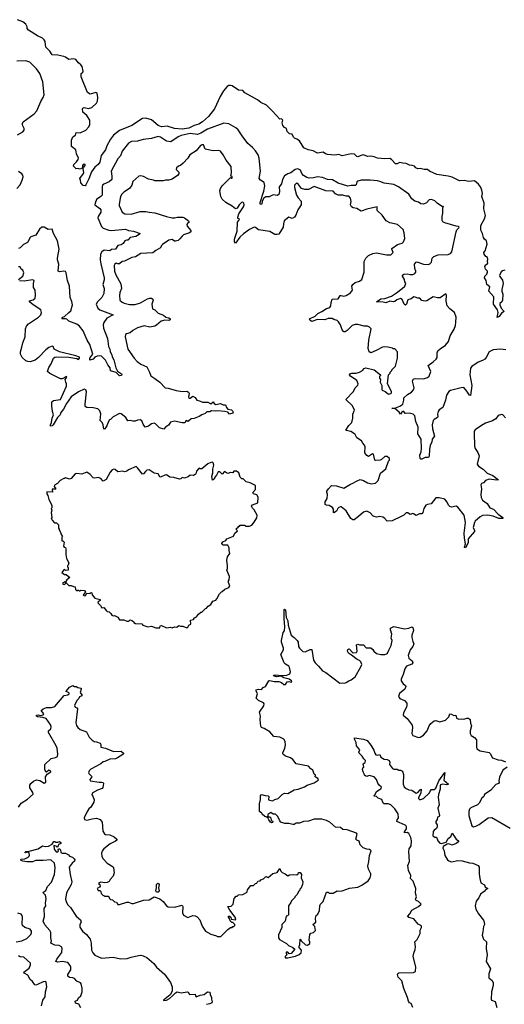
# Model space of a CAD drawing. Extents: x 2240384 to 2404287, y 351326 to 526670.
# Tile 222 of 256: x 2324599 to 2330499, y 458944 to 470941. Entities that reach past the tile are written whole.
import ezdxf

# ---------------------------------------------------------------- set-up
doc = ezdxf.new("R2010")
doc.units = 0

msp = doc.modelspace()

# ---------------------------------------------------------------- linework, layer by layer
at = {"layer": '0CON20XD'}
for points in [[(2330505, 467888), (2330478, 467882), (2330461, 467869), (2330442, 467825), (2330445, 467810), (2330477, 467767), (2330487, 467725), (2330470, 467655), (2330470, 467635), (2330482, 467595), (2330478, 467525), (2330470, 467505), (2330446, 467484), (2330444, 467466), (2330463, 467425), (2330496, 467384), (2330464, 467365), (2330435, 467323), (2330414, 467314), (2330425, 467375), (2330417, 467407), (2330369, 467475), (2330372, 467565), (2330313, 467635), (2330322, 467685), (2330287, 467715), (2330279, 467765), (2330259, 467795), (2330264, 467815), (2330285, 467840), (2330294, 467865), (2330294, 467875), (2330272, 467902), (2330264, 467935), (2330273, 467955), (2330289, 467961), (2330297, 467973), (2330294, 467995), (2330300, 468025), (2330295, 468042), (2330275, 468057), (2330254, 468085), (2330249, 468105), (2330267, 468125), (2330290, 468205), (2330281, 468245), (2330258, 468265), (2330245, 468286), (2330234, 468335), (2330214, 468375), (2330215, 468435), (2330260, 468515), (2330271, 468555), (2330252, 468635), (2330256, 468705), (2330224, 468785), (2330232, 468825), (2330226, 468865), (2330208, 468905), (2330186, 468936), (2330136, 468976), (2330065, 468970), (2330015, 468981), (2329955, 468977), (2329865, 469022), (2329815, 469034), (2329676, 469056), (2329588, 469095), (2329565, 469116), (2329525, 469116), (2329475, 469128), (2329445, 469124), (2329423, 469135), (2329405, 469157), (2329376, 469166), (2329345, 469167), (2329305, 469190), (2329265, 469191), (2329225, 469201), (2329195, 469186), (2329175, 469186), (2329125, 469238), (2329105, 469249), (2329045, 469244), (2328955, 469254), (2328915, 469271), (2328875, 469277), (2328835, 469274), (2328785, 469294), (2328765, 469292), (2328715, 469269), (2328703, 469273), (2328675, 469301), (2328635, 469306), (2328525, 469284), (2328485, 469299), (2328435, 469289), (2328345, 469299), (2328322, 469305), (2328295, 469328), (2328225, 469316), (2328174, 469344), (2328110, 469355), (2328058, 469378), (2328004, 469464), (2327975, 469486), (2327945, 469497), (2327931, 469511), (2327915, 469548), (2327882, 469552), (2327857, 469577), (2327846, 469616), (2327825, 469627), (2327802, 469652), (2327796, 469685), (2327801, 469715), (2327796, 469725), (2327785, 469732), (2327765, 469728), (2327678, 469828), (2327605, 469900), (2327535, 469934), (2327494, 469964), (2327340, 470050), (2327315, 470077), (2327262, 470082), (2327185, 470135), (2327165, 470141), (2327145, 470139), (2327125, 470127), (2327082, 470075), (2327038, 470005), (2326970, 469855), (2326897, 469763), (2326824, 469695), (2326780, 469670), (2326725, 469651), (2326659, 469621), (2326575, 469607), (2326485, 469617), (2326395, 469643), (2326325, 469635), (2326285, 469651), (2326205, 469719), (2326135, 469743), (2326093, 469737), (2325965, 469652), (2325815, 469591), (2325740, 469535), (2325704, 469486), (2325661, 469405), (2325644, 469355), (2325589, 469285), (2325575, 469204), (2325555, 469176), (2325514, 469145), (2325473, 469087), (2325439, 469001), (2325405, 468928), (2325395, 468918), (2325372, 468922), (2325343, 468953), (2325340, 468985), (2325330, 469005), (2325376, 469065), (2325380, 469075), (2325372, 469128), (2325378, 469145), (2325396, 469165), (2325395, 469176), (2325385, 469180), (2325370, 469175), (2325362, 469165), (2325362, 469135), (2325335, 469119), (2325305, 469127), (2325285, 469122), (2325254, 469155), (2325256, 469175), (2325291, 469209), (2325311, 469239), (2325314, 469255), (2325289, 469305), (2325281, 469355), (2325228, 469395), (2325231, 469475), (2325247, 469515), (2325277, 469535), (2325285, 469565), (2325335, 469564), (2325404, 469596), (2325441, 469635), (2325451, 469665), (2325452, 469715), (2325415, 469775), (2325366, 469815), (2325364, 469855), (2325369, 469865), (2325385, 469871), (2325435, 469861), (2325475, 469871), (2325535, 469926), (2325545, 469948), (2325549, 469995), (2325542, 470045), (2325527, 470053), (2325455, 470032), (2325426, 470055), (2325349, 470245), (2325346, 470285), (2325368, 470302), (2325373, 470315), (2325359, 470369), (2325345, 470391), (2325315, 470414), (2325281, 470455), (2325255, 470464), (2325195, 470457), (2325158, 470485), (2325135, 470492), (2325065, 470510), (2324993, 470513), (2324966, 470556), (2324918, 470605), (2324908, 470675), (2324895, 470696), (2324876, 470715), (2324814, 470745), (2324704, 470815), (2324689, 470835), (2324690, 470855), (2324675, 470887), (2324635, 470914), (2324571, 470941)], [(2324572, 469538), (2324638, 469575), (2324652, 469595), (2324652, 469615), (2324632, 469655), (2324632, 469675), (2324642, 469695), (2324775, 469794), (2324808, 469832), (2324854, 469945), (2324886, 469995), (2324897, 470025), (2324882, 470185), (2324845, 470286), (2324802, 470342), (2324723, 470423), (2324675, 470441), (2324565, 470436)], [(2330517, 466917), (2330455, 466928), (2330365, 466920), (2330315, 466893), (2330280, 466825), (2330263, 466805), (2330235, 466789), (2330180, 466770), (2330105, 466715), (2330087, 466695), (2330080, 466615), (2330103, 466485), (2330088, 466362), (2330075, 466366), (2330045, 466414), (2330005, 466458), (2329974, 466456), (2329846, 466424), (2329825, 466409), (2329795, 466365), (2329784, 466305), (2329749, 466215), (2329705, 466186), (2329693, 466167), (2329688, 466135), (2329692, 466105), (2329687, 466095), (2329645, 466071), (2329632, 466058), (2329623, 466005), (2329624, 465955), (2329650, 465865), (2329621, 465829), (2329618, 465795), (2329598, 465755), (2329587, 465705), (2329586, 465624), (2329575, 465608), (2329534, 465606), (2329495, 465588), (2329485, 465588), (2329476, 465596), (2329471, 465635), (2329486, 465674), (2329492, 465718), (2329489, 465829), (2329448, 465895), (2329451, 465975), (2329421, 466045), (2329409, 466115), (2329389, 466135), (2329342, 466145), (2329294, 466144), (2329277, 466165), (2329265, 466168), (2329250, 466160), (2329235, 466134), (2329218, 466158), (2329165, 466202), (2329130, 466205), (2329165, 466207), (2329228, 466232), (2329262, 466255), (2329278, 466305), (2329278, 466335), (2329319, 466375), (2329368, 466402), (2329395, 466433), (2329400, 466455), (2329382, 466535), (2329395, 466564), (2329415, 466569), (2329515, 466564), (2329565, 466580), (2329585, 466598), (2329603, 466655), (2329572, 466728), (2329635, 466772), (2329670, 466805), (2329681, 466825), (2329680, 466880), (2329690, 466905), (2329718, 466932), (2329784, 466975), (2329818, 467022), (2329842, 467088), (2329888, 467171), (2329904, 467215), (2329911, 467255), (2329912, 467318), (2329894, 467375), (2329838, 467418), (2329804, 467455), (2329790, 467515), (2329794, 467585), (2329789, 467599), (2329717, 467553), (2329685, 467551), (2329635, 467564), (2329555, 467517), (2329535, 467512), (2329495, 467519), (2329469, 467549), (2329445, 467546), (2329415, 467562), (2329397, 467563), (2329365, 467541), (2329325, 467529), (2329308, 467475), (2329295, 467464), (2329280, 467475), (2329255, 467531), (2329235, 467542), (2329192, 467529), (2329165, 467509), (2329145, 467504), (2329105, 467511), (2329058, 467492), (2329025, 467501), (2328942, 467502), (2328995, 467538), (2329045, 467542), (2329125, 467574), (2329185, 467611), (2329254, 467665), (2329288, 467695), (2329300, 467725), (2329287, 467745), (2329284, 467775), (2329261, 467815), (2329261, 467829), (2329275, 467839), (2329315, 467846), (2329355, 467836), (2329384, 467836), (2329411, 467849), (2329424, 467865), (2329424, 467875), (2329409, 467909), (2329408, 467962), (2329425, 467987), (2329435, 467991), (2329515, 467962), (2329575, 467957), (2329594, 467966), (2329614, 467985), (2329622, 468035), (2329643, 468055), (2329695, 468074), (2329815, 468080), (2329845, 468093), (2329859, 468111), (2329913, 468357), (2329921, 468379), (2329945, 468405), (2329948, 468415), (2329942, 468422), (2329915, 468425), (2329774, 468464), (2329749, 468479), (2329742, 468495), (2329742, 468545), (2329751, 468585), (2329752, 468648), (2329760, 468665), (2329748, 468662), (2329684, 468704), (2329655, 468732), (2329615, 468752), (2329585, 468747), (2329552, 468708), (2329516, 468694), (2329485, 468699), (2329455, 468718), (2329410, 468730), (2329375, 468757), (2329336, 468816), (2329213, 468905), (2329155, 468934), (2329035, 468951), (2328985, 468971), (2328956, 468976), (2328865, 468985), (2328755, 468984), (2328715, 468974), (2328705, 468965), (2328695, 468930), (2328685, 468920), (2328635, 468921), (2328595, 468912), (2328475, 468949), (2328409, 468989), (2328345, 468992), (2328285, 469020), (2328225, 469028), (2328175, 469013), (2328125, 469012), (2328095, 469020), (2328055, 469044), (2328036, 469065), (2328019, 469109), (2327985, 469123), (2327954, 469116), (2327902, 469075), (2327865, 469062), (2327825, 469039), (2327797, 468995), (2327787, 468943), (2327759, 468905), (2327764, 468846), (2327755, 468810), (2327735, 468799), (2327685, 468809), (2327635, 468784), (2327595, 468782), (2327573, 468767), (2327551, 468729), (2327546, 468695), (2327531, 468691), (2327525, 468697), (2327525, 468715), (2327570, 468850), (2327583, 468915), (2327575, 468959), (2327530, 468985), (2327516, 469005), (2327529, 469095), (2327514, 469255), (2327501, 469295), (2327470, 469345), (2327433, 469385), (2327375, 469434), (2327308, 469525), (2327259, 469599), (2327232, 469622), (2327145, 469671), (2327085, 469679), (2326885, 469606), (2326805, 469558), (2326765, 469542), (2326675, 469553), (2326565, 469532), (2326529, 469515), (2326438, 469452), (2326385, 469463), (2326315, 469511), (2326285, 469518), (2326205, 469492), (2326103, 469483), (2326035, 469461), (2325961, 469455), (2325925, 469435), (2325845, 469341), (2325825, 469281), (2325794, 469246), (2325712, 469095), (2325722, 469035), (2325719, 468995), (2325689, 468965), (2325623, 468937), (2325608, 468925), (2325602, 468905), (2325603, 468805), (2325586, 468785), (2325535, 468750), (2325516, 468705), (2325515, 468685), (2325575, 468640), (2325586, 468625), (2325586, 468595), (2325556, 468545), (2325552, 468525), (2325593, 468423), (2325615, 468401), (2325685, 468377), (2325714, 468374), (2325885, 468387), (2325925, 468373), (2325985, 468366), (2326066, 468336), (2326055, 468322), (2326011, 468299), (2325945, 468287), (2325915, 468256), (2325900, 468255), (2325879, 468245), (2325857, 468215), (2325835, 468197), (2325795, 468188), (2325765, 468147), (2325715, 468140), (2325695, 468124), (2325628, 468132), (2325597, 468113), (2325584, 468086), (2325580, 468015), (2325585, 467965), (2325628, 467795), (2325628, 467772), (2325612, 467715), (2325626, 467665), (2325623, 467605), (2325598, 467555), (2325547, 467503), (2325530, 467475), (2325552, 467425), (2325574, 467404), (2325738, 467345), (2325661, 467305), (2325625, 467250), (2325617, 467223), (2325621, 467181), (2325666, 467055), (2325679, 466959)], [(2328069, 468871), (2328030, 468885), (2327992, 468935), (2327975, 468948), (2327964, 468945), (2327946, 468925), (2327944, 468895), (2327971, 468805), (2327990, 468770), (2328028, 468728), (2328025, 468686), (2327985, 468624), (2327961, 468559), (2327945, 468536), (2327915, 468517), (2327875, 468533), (2327821, 468489), (2327810, 468455), (2327807, 468415), (2327755, 468328), (2327735, 468322), (2327705, 468324), (2327645, 468361), (2327505, 468381), (2327469, 468409), (2327455, 468412), (2327397, 468383), (2327325, 468333), (2327279, 468291), (2327225, 468219), (2327216, 468236), (2327215, 468265), (2327245, 468365), (2327251, 468475), (2327276, 468506), (2327273, 468513), (2327255, 468518), (2327254, 468534), (2327268, 468575), (2327325, 468661), (2327332, 468685), (2327329, 468705), (2327315, 468718), (2327301, 468715), (2327273, 468687), (2327245, 468644), (2327225, 468636), (2327185, 468671), (2327110, 468715), (2327063, 468755), (2327046, 468785), (2327034, 468855), (2327044, 468885), (2327066, 468915), (2327165, 469020), (2327175, 469010), (2327185, 469010), (2327185, 469030), (2327170, 469035), (2327177, 469075), (2327174, 469154), (2327111, 469231), (2327077, 469295), (2327045, 469338), (2327025, 469348), (2326955, 469343), (2326855, 469363), (2326837, 469417), (2326815, 469416), (2326802, 469408), (2326747, 469345), (2326671, 469295), (2326646, 469254), (2326589, 469191), (2326556, 469164), (2326532, 469155), (2326506, 469135), (2326504, 469115), (2326538, 469085), (2326537, 469063), (2326519, 469041), (2326455, 468997), (2326415, 468984), (2326376, 468986), (2326345, 468977), (2326245, 468978), (2326227, 468987), (2326165, 469000), (2326105, 469032), (2326075, 469040), (2326050, 469035), (2325975, 468968), (2325963, 468925), (2325936, 468884), (2325865, 468840), (2325842, 468815), (2325828, 468785), (2325808, 468695), (2325808, 468678), (2325848, 468595), (2325880, 468575), (2325955, 468571), (2326065, 468604), (2326134, 468604), (2326176, 468594), (2326245, 468589), (2326385, 468542), (2326454, 468526), (2326484, 468526), (2326516, 468536), (2326585, 468533), (2326605, 468527), (2326655, 468492), (2326662, 468475), (2326641, 468459), (2326634, 468445), (2326637, 468425), (2326684, 468374), (2326688, 468365), (2326683, 468355), (2326667, 468343), (2326595, 468320), (2326575, 468305), (2326550, 468270), (2326528, 468252), (2326495, 468241), (2326483, 468243), (2326455, 468262), (2326414, 468256), (2326337, 468203), (2326325, 468190), (2326315, 468160), (2326255, 468128), (2326219, 468101), (2326075, 468091), (2326010, 468050), (2325965, 468044), (2325875, 467998), (2325845, 467993), (2325812, 467968), (2325795, 467968), (2325775, 467976), (2325756, 467964), (2325750, 467945), (2325755, 467875), (2325771, 467831), (2325832, 467722), (2325837, 467667), (2325817, 467615), (2325812, 467582), (2325819, 467525), (2325845, 467501), (2325869, 467489), (2325935, 467471), (2326005, 467470), (2326070, 467490), (2326155, 467539), (2326185, 467549), (2326205, 467548), (2326221, 467535), (2326224, 467525), (2326207, 467475), (2326215, 467419), (2326245, 467406), (2326285, 467367), (2326350, 467340), (2326380, 467315), (2326415, 467309), (2326430, 467295), (2326429, 467285), (2326415, 467275), (2326365, 467279), (2326321, 467269), (2326265, 467219), (2326245, 467208), (2326185, 467196), (2326115, 467209), (2326035, 467185), (2325976, 467155), (2325943, 467127), (2325900, 467115), (2325888, 467105), (2325883, 467075), (2325915, 466928), (2325992, 466815), (2326027, 466775), (2326075, 466742), (2326145, 466711), (2326181, 466645), (2326195, 466600), (2326245, 466571), (2326305, 466525), (2326371, 466455), (2326405, 466451), (2326505, 466421), (2326579, 466411), (2326635, 466413), (2326653, 466403), (2326662, 466385), (2326654, 466345), (2326659, 466329), (2326675, 466331), (2326705, 466352), (2326735, 466337), (2326757, 466307), (2326789, 466299), (2326825, 466280), (2326889, 466279), (2326925, 466262), (2326955, 466283), (2326968, 466265), (2326985, 466253), (2327045, 466264), (2327075, 466249), (2327105, 466247), (2327118, 466215), (2327135, 466196), (2327177, 466187), (2327189, 466175), (2327198, 466158), (2327194, 466145), (2327155, 466136), (2327135, 466157), (2327097, 466167), (2327005, 466176), (2326978, 466172), (2326936, 466174), (2326915, 466161), (2326876, 466164), (2326856, 466144), (2326815, 466128), (2326782, 466105), (2326725, 466082), (2326685, 466077), (2326655, 466049), (2326645, 466047), (2326624, 466056), (2326611, 466029), (2326575, 466028), (2326485, 466050), (2326435, 466037), (2326411, 465999), (2326375, 465978), (2326355, 465951), (2326300, 465970), (2326252, 466015), (2326234, 466024), (2326205, 466016), (2326165, 465987), (2326128, 465978), (2326102, 466012), (2326084, 466054), (2326066, 466066), (2326035, 466063), (2326005, 466050), (2325975, 466050), (2325945, 466059), (2325915, 466053), (2325893, 466095), (2325835, 466137), (2325815, 466141), (2325738, 466102), (2325705, 466070), (2325692, 466065), (2325675, 466036), (2325659, 465991), (2325635, 465955), (2325625, 465951), (2325616, 466006), (2325603, 466033), (2325578, 466058), (2325587, 466137), (2325576, 466176), (2325550, 466200), (2325495, 466211), (2325415, 466216), (2325396, 466226), (2325394, 466256), (2325411, 466405), (2325405, 466432), (2325385, 466441), (2325315, 466407), (2325226, 466344), (2325169, 466265), (2325134, 466196), (2325101, 466155), (2325093, 466125), (2325060, 466095), (2325005, 466005), (2324995, 465994), (2324975, 465988), (2324974, 466005), (2324986, 466035), (2324994, 466086), (2325011, 466125), (2324998, 466165), (2324989, 466235), (2324990, 466285), (2325009, 466301), (2325096, 466314), (2325167, 466475), (2325167, 466505), (2325159, 466525), (2325152, 466555), (2325171, 466585), (2325170, 466595), (2325115, 466567), (2325095, 466565), (2324965, 466631), (2324939, 466655), (2324955, 466705), (2324982, 466748), (2325012, 466815), (2325025, 466829), (2325045, 466833), (2325198, 466828), (2325294, 466814), (2325315, 466800), (2325328, 466815), (2325325, 466828), (2325283, 466845), (2325083, 466895), (2325018, 466925), (2325005, 466958), (2324995, 466963), (2324955, 466946), (2324915, 466918), (2324826, 466824), (2324785, 466792), (2324725, 466774), (2324696, 466776), (2324674, 466784), (2324627, 466827), (2324608, 466865), (2324607, 466893), (2324625, 466950), (2324636, 467005), (2324664, 467075), (2324671, 467175), (2324681, 467205), (2324707, 467235), (2324826, 467315), (2324854, 467345), (2324866, 467375), (2324858, 467405), (2324763, 467465), (2324718, 467505), (2324720, 467515), (2324761, 467529), (2324785, 467550), (2324790, 467585), (2324786, 467645), (2324768, 467678), (2324767, 467725), (2324774, 467765), (2324755, 467773), (2324655, 467756), (2324595, 467758)], [(2324565, 468886), (2324605, 468927), (2324630, 468985), (2324639, 469025), (2324636, 469045), (2324623, 469063), (2324585, 469090)], [(2330515, 466088), (2330480, 466125), (2330465, 466130), (2330425, 466118), (2330395, 466078), (2330356, 466054), (2330270, 466025), (2330222, 465998), (2330145, 465942), (2330134, 465926), (2330131, 465905), (2330136, 465746), (2330145, 465718), (2330178, 465668), (2330193, 465625), (2330170, 465525), (2330185, 465500), (2330243, 465465), (2330290, 465415), (2330359, 465389), (2330427, 465335), (2330405, 465329), (2330315, 465342), (2330270, 465325), (2330245, 465298), (2330222, 465288), (2330213, 465275), (2330220, 465225), (2330212, 465155), (2330219, 465119), (2330236, 465085), (2330289, 465045), (2330323, 464993), (2330366, 464975), (2330423, 464915), (2330481, 464875), (2330483, 464865), (2330433, 464863), (2330365, 464890), (2330295, 464904), (2330235, 464900), (2330206, 464884), (2330145, 464830), (2330135, 464813), (2330121, 464755), (2330137, 464717), (2330137, 464703), (2330058, 464615), (2330058, 464565), (2330025, 464506), (2330015, 464508), (2330013, 464513), (2330026, 464555), (2330014, 464624), (2330012, 464685), (2330025, 464815), (2330010, 464905), (2329935, 465002), (2329915, 465012), (2329855, 465000), (2329835, 465010), (2329821, 465025), (2329804, 465064), (2329775, 465099), (2329706, 465116), (2329666, 465114), (2329608, 465042), (2329565, 465034), (2329545, 465024), (2329519, 464985), (2329509, 464935), (2329495, 464919), (2329465, 464920), (2329425, 464901), (2329395, 464922), (2329385, 464924), (2329355, 464910), (2329325, 464932), (2329305, 464932), (2329276, 464904), (2329244, 464886), (2329135, 464834), (2329075, 464829), (2329039, 464869), (2329020, 464880), (2328985, 464889), (2328945, 464880), (2328915, 464887), (2328900, 464895), (2328865, 464933), (2328825, 464953), (2328785, 464939), (2328725, 464887), (2328671, 464849), (2328657, 464847), (2328630, 464865), (2328575, 464957), (2328514, 465004), (2328505, 465007), (2328485, 464998), (2328473, 464987), (2328458, 464952), (2328425, 464931), (2328418, 464938), (2328419, 464975), (2328409, 464999), (2328365, 465020), (2328334, 465024), (2328318, 465035), (2328319, 465065), (2328341, 465105), (2328346, 465155), (2328338, 465185), (2328340, 465195), (2328357, 465223), (2328396, 465264), (2328455, 465262), (2328545, 465231), (2328625, 465283), (2328645, 465289), (2328706, 465324), (2328745, 465337), (2328785, 465327), (2328835, 465296), (2328880, 465285), (2328932, 465295), (2328965, 465328), (2328994, 465416), (2329055, 465470), (2329088, 465562), (2329100, 465575), (2329100, 465595), (2329075, 465620), (2329045, 465620), (2329006, 465584), (2328987, 465573), (2328935, 465568), (2328923, 465575), (2328905, 465648), (2328895, 465650), (2328845, 465620), (2328825, 465630), (2328802, 465665), (2328807, 465737), (2328798, 465758), (2328775, 465780), (2328759, 465809), (2328705, 465848), (2328684, 465885), (2328664, 465904), (2328632, 465922), (2328574, 465934), (2328570, 465940), (2328605, 465996), (2328643, 466035), (2328656, 466084), (2328656, 466135), (2328674, 466185), (2328650, 466235), (2328568, 466315), (2328665, 466410), (2328684, 466455), (2328715, 466487), (2328721, 466505), (2328702, 466545), (2328625, 466599), (2328614, 466615), (2328620, 466625), (2328644, 466636), (2328696, 466634), (2328735, 466647), (2328772, 466665), (2328795, 466692), (2328815, 466700), (2328916, 466676), (2328990, 466615), (2328990, 466605), (2328980, 466595), (2328980, 466575), (2328990, 466555), (2328988, 466525), (2329010, 466485), (2329008, 466435), (2329013, 466425), (2329049, 466409), (2329085, 466381), (2329095, 466378), (2329118, 466385), (2329127, 466395), (2329125, 466410), (2329078, 466505), (2329090, 466615), (2329110, 466635), (2329110, 466645), (2329130, 466665), (2329130, 466675), (2329175, 466720), (2329199, 466815), (2329200, 466895), (2329165, 466930), (2329145, 466930), (2329137, 466937), (2329082, 466952), (2329035, 466957), (2329015, 466952), (2328941, 466909), (2328873, 466883), (2328852, 466895), (2328841, 466935), (2328850, 467035), (2328880, 467175), (2328860, 467195), (2328835, 467208), (2328795, 467208), (2328715, 467226), (2328684, 467226), (2328646, 467214), (2328585, 467152), (2328562, 467138), (2328545, 467138), (2328525, 467162), (2328504, 467225), (2328480, 467260), (2328465, 467274), (2328425, 467290), (2328405, 467299), (2328355, 467299), (2328315, 467286), (2328225, 467289), (2328155, 467263), (2328136, 467275), (2328127, 467295), (2328195, 467329), (2328228, 467362), (2328279, 467385), (2328335, 467421), (2328375, 467436), (2328387, 467453), (2328391, 467495), (2328405, 467534), (2328475, 467541), (2328500, 467580), (2328515, 467582), (2328545, 467574), (2328575, 467579), (2328628, 467612), (2328650, 467645), (2328644, 467694), (2328654, 467715), (2328685, 467739), (2328738, 467755), (2328766, 467775), (2328794, 467865), (2328793, 467995), (2328814, 468036), (2328844, 468066), (2328898, 468092), (2328945, 468099), (2329065, 468074), (2329116, 468074), (2329146, 468104), (2329130, 468145), (2329132, 468155), (2329200, 468200), (2329255, 468218), (2329272, 468235), (2329287, 468275), (2329282, 468345), (2329270, 468385), (2329200, 468445), (2329105, 468466), (2329061, 468491), (2329011, 468561), (2328950, 468615), (2328950, 468660), (2328825, 468634), (2328755, 468607), (2328705, 468642), (2328658, 468648), (2328640, 468660), (2328628, 468685), (2328633, 468725), (2328626, 468765), (2328605, 468790), (2328575, 468791), (2328535, 468803), (2328475, 468802), (2328445, 468821), (2328415, 468850), (2328325, 468855), (2328185, 468907), (2328115, 468872), (2328069, 468871)], [(2325679, 466959), (2325698, 466925), (2325701, 466895), (2325719, 466859), (2325723, 466833), (2325744, 466795), (2325768, 466698), (2325788, 466658), (2325838, 466628), (2325843, 466615), (2325840, 466605), (2325815, 466601), (2325772, 466642), (2325705, 466664), (2325700, 466700), (2325671, 466735), (2325642, 466792), (2325595, 466841), (2325565, 466846), (2325540, 466840), (2325515, 466828), (2325494, 466806), (2325452, 466792), (2325454, 466815), (2325489, 466865), (2325454, 466984), (2325420, 467035), (2325370, 467150), (2325328, 467208), (2325295, 467231), (2325196, 467266), (2325172, 467292), (2325158, 467298), (2325110, 467295), (2325124, 467315), (2325145, 467325), (2325195, 467375), (2325221, 467395), (2325242, 467468), (2325235, 467507), (2325212, 467555), (2325206, 467696), (2325182, 467762), (2325166, 467856), (2325155, 467873), (2325135, 467878), (2325085, 467868), (2325066, 467876), (2325074, 467964), (2325060, 468015), (2325060, 468035), (2325079, 468145), (2325059, 468245), (2325012, 468335), (2324995, 468390), (2324945, 468383), (2324895, 468415), (2324867, 468413), (2324840, 468390), (2324796, 468315), (2324735, 468295), (2324725, 468286), (2324694, 468226), (2324645, 468201), (2324605, 468161), (2324585, 468155)], [(2324584, 467776), (2324635, 467817), (2324650, 467855), (2324635, 467890), (2324615, 467900), (2324605, 467930), (2324585, 467930)], [(2326455, 463530), (2326485, 463542), (2326512, 463538), (2326535, 463560), (2326555, 463550), (2326585, 463550), (2326635, 463533), (2326645, 463540), (2326657, 463563), (2326682, 463575), (2326680, 463625), (2326716, 463634), (2326727, 463653), (2326750, 463665), (2326775, 463698), (2326805, 463720), (2326815, 463720), (2326860, 463765), (2326875, 463770), (2326894, 463796), (2326926, 463814), (2326950, 463855), (2326985, 463870), (2327000, 463885), (2327030, 463945), (2327055, 463970), (2327066, 463974), (2327095, 464002), (2327145, 464022), (2327157, 464043), (2327140, 464085), (2327140, 464105), (2327150, 464115), (2327152, 464155), (2327122, 464235), (2327130, 464255), (2327130, 464285), (2327120, 464355), (2327130, 464395), (2327158, 464435), (2327148, 464475), (2327150, 464505), (2327135, 464540), (2327075, 464539), (2327064, 464545), (2327061, 464559), (2327073, 464577), (2327108, 464595), (2327120, 464615), (2327203, 464647), (2327220, 464685), (2327250, 464715), (2327240, 464725), (2327240, 464745), (2327255, 464750), (2327265, 464770), (2327275, 464770), (2327285, 464780), (2327335, 464780), (2327358, 464768), (2327392, 464768), (2327426, 464784), (2327455, 464820), (2327485, 464870), (2327490, 464905), (2327455, 464970), (2327435, 464990), (2327422, 465015), (2327435, 465030), (2327497, 465053), (2327502, 465125), (2327485, 465150), (2327444, 465164), (2327438, 465182), (2327468, 465215), (2327470, 465265), (2327407, 465297), (2327355, 465312), (2327320, 465345), (2327305, 465348), (2327285, 465368), (2327269, 465419), (2327238, 465438), (2327208, 465442), (2327195, 465420), (2327165, 465423), (2327135, 465412), (2327115, 465418), (2327094, 465436), (2327065, 465403), (2327035, 465432), (2327015, 465430), (2326997, 465393), (2326975, 465368), (2326965, 465341), (2326945, 465332), (2326939, 465375), (2326952, 465418), (2326951, 465465), (2326962, 465515), (2326955, 465542), (2326945, 465548), (2326924, 465546), (2326889, 465531), (2326815, 465468), (2326798, 465468), (2326785, 465477), (2326775, 465470), (2326752, 465438), (2326745, 465408), (2326735, 465399), (2326715, 465389), (2326675, 465392), (2326650, 465370), (2326605, 465356), (2326575, 465362), (2326562, 465348), (2326545, 465343), (2326475, 465363), (2326425, 465366), (2326385, 465394), (2326365, 465393), (2326315, 465368), (2326305, 465369), (2326285, 465406), (2326235, 465414), (2326175, 465457), (2326145, 465453), (2326130, 465435), (2326105, 465406), (2326095, 465403), (2326035, 465482), (2326015, 465498), (2325923, 465457), (2325902, 465438), (2325875, 465432), (2325855, 465438), (2325795, 465432), (2325761, 465461), (2325744, 465466), (2325724, 465456), (2325701, 465429), (2325652, 465338), (2325615, 465318), (2325585, 465350), (2325555, 465363), (2325515, 465353), (2325495, 465357), (2325455, 465400), (2325415, 465427), (2325355, 465403), (2325295, 465412), (2325275, 465408), (2325225, 465352), (2325205, 465342), (2325155, 465360), (2325145, 465350), (2325135, 465350), (2325090, 465325), (2325059, 465291), (2325022, 465268), (2325020, 465255), (2325040, 465225), (2325035, 465220), (2324995, 465220), (2325000, 465185), (2324931, 465189), (2324928, 465165), (2324942, 465142), (2324952, 465095), (2324990, 465025), (2324990, 464995), (2324980, 464985), (2324988, 464965), (2324982, 464935), (2324990, 464875), (2324980, 464865), (2324990, 464855), (2324992, 464842), (2325022, 464812), (2325045, 464810), (2325070, 464785), (2325070, 464745), (2325080, 464735), (2325080, 464725), (2325097, 464697), (2325100, 464675), (2325120, 464645), (2325110, 464635), (2325113, 464593), (2325125, 464590), (2325140, 464575), (2325130, 464525), (2325142, 464512), (2325155, 464510), (2325160, 464495), (2325160, 464425), (2325170, 464375), (2325198, 464325), (2325190, 464295), (2325180, 464285), (2325180, 464275), (2325190, 464265), (2325188, 464235), (2325155, 464230), (2325145, 464240), (2325135, 464238), (2325110, 464205), (2325145, 464180), (2325165, 464180), (2325210, 464145), (2325174, 464116), (2325160, 464095), (2325160, 464080), (2325145, 464090), (2325138, 464082), (2325125, 464080), (2325122, 464062), (2325145, 464060), (2325165, 464080), (2325198, 464048), (2325225, 464048), (2325253, 464033), (2325275, 464030), (2325278, 463998), (2325295, 463980), (2325305, 463990), (2325315, 463990), (2325325, 463980), (2325335, 463980), (2325345, 463990), (2325387, 463987), (2325400, 463965), (2325370, 463935), (2325385, 463922), (2325398, 463925), (2325418, 463952), (2325455, 463950), (2325465, 463960), (2325478, 463958), (2325483, 463933), (2325513, 463893), (2325578, 463875), (2325578, 463865), (2325555, 463848), (2325552, 463835), (2325583, 463803), (2325600, 463775), (2325625, 463780), (2325655, 463740), (2325665, 463730), (2325690, 463725), (2325710, 463705), (2325720, 463685), (2325735, 463678), (2325755, 463682), (2325795, 463662), (2325815, 463630), (2325865, 463630), (2325905, 463613), (2325926, 463614), (2325945, 463628), (2325965, 463622), (2325985, 463610), (2325990, 463595), (2326010, 463585), (2326085, 463578), (2326100, 463565), (2326157, 463543), (2326205, 463552), (2326255, 463533), (2326305, 463530), (2326310, 463555), (2326325, 463558), (2326385, 463533), (2326435, 463540), (2326455, 463530)], [(2325284, 462374), (2325291, 462341), (2325306, 462316), (2325334, 462294), (2325412, 462265), (2325445, 462198), (2325481, 462161), (2325505, 462147), (2325535, 462142), (2325578, 462125), (2325588, 462108), (2325587, 462075), (2325643, 462063), (2325740, 462025), (2325835, 462030), (2325864, 462005), (2325864, 461995), (2325855, 461986), (2325791, 461945), (2325765, 461936), (2325695, 461930), (2325635, 461902), (2325615, 461899), (2325587, 461873), (2325465, 461809), (2325445, 461789), (2325437, 461765), (2325441, 461755), (2325474, 461725), (2325476, 461715), (2325454, 461685), (2325456, 461666), (2325565, 461650), (2325595, 461652), (2325613, 461645), (2325618, 461635), (2325610, 461585), (2325602, 461575), (2325547, 461553), (2325481, 461515), (2325479, 461495), (2325488, 461478), (2325504, 461435), (2325501, 461405), (2325463, 461346), (2325440, 461325), (2325418, 461285), (2325384, 461215), (2325386, 461196), (2325415, 461187), (2325480, 461205), (2325535, 461212), (2325577, 461197), (2325602, 461165), (2325610, 461055), (2325630, 461020), (2325645, 461012), (2325698, 461008), (2325748, 460985), (2325782, 460955), (2325782, 460945), (2325765, 460931), (2325700, 460900), (2325622, 460838), (2325605, 460818), (2325594, 460785), (2325600, 460745), (2325617, 460715), (2325662, 460662), (2325735, 460617), (2325742, 460605), (2325750, 460545), (2325737, 460505), (2325700, 460465), (2325688, 460442), (2325665, 460429), (2325635, 460423), (2325585, 460432), (2325570, 460425), (2325560, 460415), (2325574, 460404), (2325580, 460385), (2325570, 460370), (2325540, 460355), (2325555, 460330), (2325575, 460330), (2325588, 460318), (2325590, 460295), (2325612, 460272), (2325625, 460270), (2325635, 460260), (2325675, 460260), (2325690, 460245), (2325692, 460232), (2325705, 460220), (2325728, 460218), (2325752, 460192), (2325778, 460188), (2325795, 460160), (2325815, 460160), (2325905, 460190), (2325925, 460190), (2325964, 460174), (2325985, 460171), (2326105, 460212), (2326175, 460216), (2326235, 460252), (2326307, 460227), (2326346, 460196), (2326385, 460143), (2326405, 460131), (2326485, 460126), (2326575, 460152), (2326586, 460135), (2326579, 460059), (2326595, 460028), (2326645, 460003), (2326706, 460024), (2326735, 460023), (2326761, 460011), (2326792, 459975), (2326822, 459895), (2326860, 459835), (2326928, 459798), (2326995, 459780), (2327005, 459770), (2327048, 459772), (2327134, 459856), (2327165, 459880), (2327185, 459880), (2327195, 459890), (2327205, 459890), (2327220, 459905), (2327220, 459915), (2327195, 459940), (2327182, 459942), (2327162, 459962), (2327150, 459995), (2327140, 460005), (2327142, 460018), (2327155, 460018), (2327168, 460005), (2327172, 459982), (2327225, 459973), (2327232, 459978), (2327221, 460005), (2327159, 460089), (2327133, 460137), (2327175, 460140), (2327200, 460165), (2327210, 460235), (2327235, 460260), (2327245, 460260), (2327263, 460277), (2327317, 460283), (2327360, 460305), (2327370, 460315), (2327372, 460338), (2327415, 460390), (2327445, 460390), (2327470, 460415), (2327485, 460420), (2327500, 460445), (2327525, 460450), (2327535, 460460), (2327568, 460472), (2327592, 460498), (2327605, 460500), (2327612, 460492), (2327625, 460490), (2327683, 460537), (2327735, 460550), (2327765, 460600), (2327780, 460565), (2327795, 460550), (2327830, 460535), (2327865, 460510), (2327885, 460520), (2327927, 460527), (2327975, 460520), (2327990, 460535), (2327995, 460550), (2328015, 460550), (2328032, 460525), (2328028, 460485), (2328048, 460435), (2328042, 460405), (2328020, 460355), (2328010, 460345), (2328010, 460335), (2327993, 460317), (2327977, 460283), (2327950, 460255), (2327950, 460245), (2327910, 460205), (2327902, 460185), (2327872, 460145), (2327870, 460035), (2327858, 460022), (2327842, 460018), (2327830, 459955), (2327790, 459915), (2327790, 459875), (2327773, 459847), (2327767, 459823), (2327748, 459795), (2327752, 459755), (2327763, 459735), (2327846, 459686), (2327872, 459662), (2327926, 459636), (2327950, 459615), (2327905, 459562), (2327878, 459558), (2327865, 459578), (2327845, 459580), (2327842, 459565), (2327850, 459545), (2327832, 459525), (2327832, 459512), (2327865, 459509), (2327915, 459524), (2327955, 459529), (2328001, 459549), (2328025, 459570), (2328030, 459605), (2328000, 459635), (2328000, 459655), (2328010, 459665), (2328012, 459738), (2328018, 459738), (2328032, 459712), (2328078, 459668), (2328105, 459666), (2328130, 459685), (2328132, 459705), (2328122, 459725), (2328130, 459795), (2328145, 459810), (2328175, 459820), (2328200, 459845), (2328192, 459892), (2328170, 459915), (2328204, 459945), (2328202, 459995), (2328210, 460025), (2328227, 460043), (2328250, 460085), (2328252, 460145), (2328262, 460165), (2328294, 460196), (2328335, 460310), (2328355, 460310), (2328365, 460300), (2328415, 460300), (2328465, 460328), (2328485, 460322), (2328525, 460328), (2328615, 460357), (2328715, 460370), (2328766, 460394), (2328843, 460447), (2328868, 460485), (2328876, 460516), (2328873, 460535), (2328845, 460590), (2328837, 460625), (2328850, 460685), (2328857, 460755), (2328878, 460815), (2328860, 460830), (2328825, 460834), (2328782, 460852), (2328746, 460886), (2328733, 460933), (2328704, 460944), (2328693, 460955), (2328706, 461015), (2328699, 461029), (2328585, 461070), (2328535, 461073), (2328505, 461099), (2328444, 461104), (2328374, 461164), (2328335, 461183), (2328278, 461198), (2328185, 461200), (2328115, 461174), (2328055, 461171), (2328005, 461151), (2327965, 461152), (2327940, 461135), (2327925, 461133), (2327875, 461147), (2327827, 461147), (2327780, 461165), (2327765, 461180), (2327743, 461233), (2327715, 461260), (2327685, 461262), (2327655, 461280), (2327620, 461255), (2327620, 461235), (2327605, 461220), (2327598, 461228), (2327582, 461232), (2327552, 461262), (2327548, 461278), (2327535, 461280), (2327520, 461295), (2327518, 461385), (2327532, 461438), (2327530, 461485), (2327545, 461500), (2327588, 461488), (2327625, 461486), (2327632, 461475), (2327630, 461435), (2327675, 461423), (2327705, 461440), (2327745, 461450), (2327795, 461502), (2327823, 461517), (2327865, 461512), (2327941, 461559), (2327990, 461565), (2328065, 461593), (2328098, 461612), (2328185, 461643), (2328233, 461675), (2328238, 461685), (2328230, 461695), (2328198, 461715), (2328200, 461735), (2328185, 461750), (2328168, 461795), (2328144, 461814), (2328117, 461847), (2327965, 461872), (2327925, 461927), (2327895, 461947), (2327835, 461968), (2327815, 461982), (2327802, 461995), (2327801, 462009), (2327827, 462065), (2327837, 462105), (2327830, 462145), (2327816, 462176), (2327765, 462200), (2327695, 462207), (2327645, 462263), (2327576, 462306), (2327545, 462318), (2327534, 462334), (2327526, 462416), (2327530, 462455), (2327518, 462505), (2327571, 462579), (2327577, 462605), (2327568, 462618), (2327505, 462644), (2327480, 462675), (2327496, 462725), (2327478, 462765), (2327480, 462775), (2327505, 462782), (2327541, 462779), (2327565, 462802), (2327593, 462817), (2327633, 462885), (2327645, 462890), (2327699, 462879), (2327755, 462879), (2327786, 462866), (2327815, 462840), (2327835, 462840), (2327856, 462874), (2327875, 462876), (2327905, 462868), (2327912, 462875), (2327909, 462885), (2327879, 462905), (2327813, 462923), (2327781, 462941), (2327725, 462934), (2327691, 462945), (2327694, 462955), (2327715, 462960), (2327785, 462949), (2327852, 462955), (2327888, 462972), (2327896, 462994), (2327885, 463048), (2327874, 463064), (2327835, 463087), (2327819, 463105), (2327777, 463205), (2327810, 463265), (2327810, 463285), (2327787, 463355), (2327787, 463375), (2327808, 463475), (2327822, 463495), (2327828, 463545), (2327820, 463645), (2327821, 463755), (2327825, 463760), (2327835, 463750), (2327843, 463655), (2327862, 463615), (2327868, 463565), (2327905, 463442), (2327942, 463415), (2327977, 463375), (2327989, 463355), (2327994, 463305), (2328004, 463285), (2328045, 463243), (2328075, 463240), (2328135, 463267), (2328155, 463268), (2328176, 463136), (2328195, 463103), (2328239, 463065), (2328285, 463007), (2328326, 462986), (2328495, 462858), (2328525, 462862), (2328555, 462857), (2328575, 462863), (2328605, 462887), (2328635, 462897), (2328682, 462935), (2328753, 463055), (2328763, 463085), (2328751, 463115), (2328735, 463134), (2328707, 463146), (2328639, 463199), (2328601, 463221), (2328589, 463245), (2328595, 463269), (2328605, 463274), (2328615, 463271), (2328655, 463228), (2328698, 463232), (2328706, 463245), (2328698, 463322), (2328715, 463330), (2328735, 463323), (2328785, 463324), (2328818, 463288), (2328876, 463286), (2328898, 463268), (2328910, 463245), (2328945, 463217), (2328996, 463206), (2329045, 463207), (2329065, 463213), (2329077, 463223), (2329095, 463258), (2329121, 463315), (2329132, 463355), (2329134, 463375), (2329122, 463405), (2329132, 463455), (2329113, 463505), (2329112, 463528), (2329156, 463546), (2329285, 463520), (2329335, 463528), (2329375, 463542), (2329387, 463537), (2329393, 463497), (2329375, 463440), (2329374, 463415), (2329384, 463364), (2329397, 463335), (2329386, 463305), (2329353, 463265), (2329329, 463195), (2329335, 463162), (2329379, 463129), (2329384, 463105), (2329372, 463088), (2329309, 463065), (2329287, 463033), (2329269, 462961), (2329244, 462905), (2329244, 462886), (2329270, 462850), (2329298, 462828), (2329300, 462815), (2329287, 462785), (2329225, 462730), (2329210, 462695), (2329229, 462669), (2329285, 462644)], [(2324584, 461345), (2324616, 461394), (2324695, 461444), (2324762, 461505), (2324760, 461525), (2324722, 461582), (2324722, 461615), (2324733, 461635), (2324765, 461664), (2324805, 461679), (2324845, 461672), (2324895, 461640), (2324915, 461650), (2324913, 461717), (2324933, 461747), (2324976, 461775), (2324979, 461785), (2324955, 461796), (2324925, 461772), (2324915, 461778), (2324904, 461805), (2324904, 461866), (2324980, 461940), (2325035, 461951), (2325057, 461965), (2325061, 461991), (2325054, 462064), (2325044, 462094), (2324948, 462255), (2324948, 462275), (2324978, 462302), (2324981, 462325), (2324976, 462345), (2324921, 462425), (2324879, 462439), (2324815, 462447), (2324802, 462455), (2324802, 462465), (2324825, 462469), (2324855, 462463), (2324885, 462470), (2324892, 462485), (2324862, 462525), (2324886, 462544), (2324925, 462560), (2324985, 462560), (2325025, 462572), (2325140, 462705), (2325185, 462716), (2325199, 462725), (2325201, 462735), (2325194, 462744), (2325162, 462755), (2325167, 462765), (2325205, 462810), (2325245, 462828), (2325265, 462817), (2325287, 462817), (2325305, 462803), (2325347, 462797), (2325349, 462785), (2325336, 462745), (2325356, 462714), (2325355, 462703), (2325328, 462692), (2325320, 462670), (2325295, 462646), (2325266, 462585), (2325274, 462564), (2325295, 462558), (2325303, 462545), (2325284, 462374)], [(2329285, 462644), (2329311, 462615), (2329314, 462586), (2329309, 462565), (2329271, 462495), (2329267, 462467), (2329315, 462426), (2329376, 462346), (2329381, 462315), (2329372, 462245), (2329385, 462220), (2329455, 462193), (2329475, 462197), (2329516, 462224), (2329560, 462275), (2329585, 462338), (2329605, 462367), (2329645, 462397), (2329665, 462403), (2329715, 462386), (2329782, 462405), (2329823, 462445), (2329836, 462484), (2329855, 462481), (2329885, 462464), (2329910, 462465), (2329919, 462429), (2329945, 462417), (2329975, 462423), (2330005, 462419), (2330045, 462432), (2330065, 462431), (2330082, 462415), (2330088, 462368), (2330102, 462335), (2330084, 462275), (2330083, 462245), (2330098, 462218), (2330138, 462195), (2330160, 462165), (2330160, 462075), (2330166, 462056), (2330205, 462031), (2330314, 462014), (2330332, 461995), (2330338, 461975), (2330355, 461948), (2330423, 461923), (2330465, 461917), (2330515, 461900)], [(2329384, 458906), (2329365, 458952), (2329345, 458963), (2329332, 458982), (2329322, 459025), (2329275, 459135), (2329250, 459230), (2329209, 459275), (2329200, 459305), (2329202, 459318), (2329215, 459329), (2329395, 459333), (2329420, 459345), (2329422, 459402), (2329391, 459525), (2329397, 459565), (2329415, 459610), (2329417, 459643), (2329411, 459705), (2329437, 459735), (2329473, 459805), (2329474, 459846), (2329492, 459878), (2329492, 459895), (2329485, 459906), (2329452, 459922), (2329396, 459986), (2329335, 460000), (2329319, 460015), (2329350, 460045), (2329375, 460090), (2329454, 460135), (2329486, 460165), (2329456, 460196), (2329427, 460207), (2329418, 460225), (2329432, 460255), (2329419, 460299), (2329421, 460355), (2329391, 460445), (2329359, 460475), (2329363, 460515), (2329334, 460575), (2329327, 460607), (2329325, 460635), (2329346, 460685), (2329337, 460807), (2329343, 460837), (2329367, 460875), (2329369, 460935), (2329361, 460975), (2329337, 461027), (2329315, 461038), (2329283, 461035), (2329284, 461045), (2329307, 461083), (2329309, 461105), (2329302, 461122), (2329285, 461131), (2329192, 461172), (2329195, 461192), (2329211, 461215), (2329206, 461265), (2329168, 461325), (2329118, 461375), (2329085, 461387), (2329035, 461388), (2329026, 461395), (2329009, 461439), (2328965, 461456), (2328944, 461474), (2328915, 461480), (2328915, 461490), (2328928, 461502), (2328943, 461535), (2329000, 461575), (2329005, 461590), (2328975, 461612), (2328958, 461638), (2328945, 461681), (2328916, 461715), (2328855, 461731), (2328825, 461720), (2328812, 461722), (2328797, 461735), (2328794, 461754), (2328780, 461775), (2328774, 461805), (2328778, 461825), (2328790, 461835), (2328780, 461875), (2328805, 461892), (2328808, 461915), (2328788, 461935), (2328769, 461969), (2328732, 462005), (2328730, 462015), (2328740, 462045), (2328700, 462095), (2328696, 462135), (2328674, 462175), (2328675, 462190), (2328785, 462174), (2328828, 462158), (2328875, 462103), (2328911, 462041), (2328922, 462002), (2328935, 461982), (2328955, 461978), (2328985, 461988), (2328997, 461957), (2329035, 461930), (2329075, 461927), (2329096, 461915), (2329104, 461895), (2329100, 461865), (2329137, 461817), (2329155, 461810), (2329195, 461810), (2329215, 461798), (2329235, 461796), (2329259, 461785), (2329274, 461745), (2329267, 461625), (2329281, 461595), (2329305, 461573), (2329335, 461557), (2329375, 461553), (2329427, 461517), (2329445, 461523), (2329475, 461559), (2329488, 461565), (2329485, 461515), (2329454, 461465), (2329455, 461452), (2329465, 461440), (2329485, 461440), (2329515, 461451), (2329588, 461522), (2329595, 461540), (2329615, 461560), (2329645, 461562), (2329665, 461577), (2329703, 461667), (2329775, 461767), (2329762, 461675), (2329818, 461625), (2329801, 461619), (2329745, 461625), (2329724, 461616), (2329717, 461605), (2329719, 461565), (2329698, 461502), (2329696, 461465), (2329706, 461375), (2329692, 461335), (2329712, 461245), (2329705, 461233), (2329688, 461225), (2329680, 461195), (2329665, 461172), (2329664, 461154), (2329682, 461132), (2329681, 461105), (2329674, 461085), (2329645, 461066), (2329635, 461050), (2329631, 460995), (2329655, 460979), (2329675, 460982), (2329691, 460935), (2329715, 460908), (2329735, 460902), (2329790, 460920), (2329814, 460965), (2329850, 460990), (2329865, 461030), (2329912, 460955), (2329940, 460935), (2329942, 460925), (2329915, 460904), (2329865, 460884), (2329825, 460900), (2329803, 460897), (2329756, 460865), (2329751, 460845), (2329766, 460815), (2329776, 460755), (2329806, 460706), (2329825, 460690), (2329855, 460680), (2329935, 460696), (2329985, 460690), (2330075, 460667), (2330115, 460662), (2330180, 460635), (2330193, 460615), (2330193, 460535), (2330200, 460475), (2330213, 460425), (2330258, 460398), (2330265, 460370), (2330297, 460355), (2330275, 460343), (2330255, 460319), (2330210, 460285), (2330188, 460242), (2330155, 460202), (2330144, 460144), (2330153, 460105), (2330187, 460045), (2330247, 459967), (2330256, 459945), (2330257, 459915), (2330247, 459893), (2330240, 459825), (2330229, 459785), (2330248, 459738), (2330281, 459705), (2330280, 459625), (2330290, 459545), (2330280, 459465), (2330331, 459375), (2330310, 459315), (2330310, 459265), (2330352, 459235), (2330364, 459205), (2330362, 459172), (2330343, 459095), (2330340, 459005), (2330345, 458994), (2330388, 458978), (2330409, 458905)], [(2330535, 461834), (2330481, 461795), (2330439, 461711), (2330433, 461665), (2330438, 461645), (2330428, 461635), (2330395, 461623), (2330335, 461554), (2330260, 461500), (2330249, 461475), (2330224, 461455), (2330194, 461396), (2330172, 461375), (2330092, 461338), (2330075, 461322), (2330066, 461294), (2330066, 461245), (2330105, 461120), (2330125, 461108), (2330153, 461113), (2330195, 461134), (2330304, 461216), (2330348, 461218), (2330571, 461091)], [(2327665, 461157), (2327652, 461165), (2327632, 461192), (2327620, 461215), (2327632, 461228), (2327645, 461227), (2327657, 461217), (2327662, 461185), (2327681, 461175), (2327675, 461160), (2327665, 461157)], [(2325345, 458900), (2325320, 458945), (2325277, 458957), (2325275, 458980), (2325304, 458996), (2325316, 459024), (2325342, 459048), (2325358, 459095), (2325360, 459140), (2325349, 459195), (2325340, 459205), (2325295, 459226), (2325265, 459258), (2325246, 459266), (2325205, 459269), (2325183, 459285), (2325185, 459308), (2325220, 459365), (2325221, 459395), (2325215, 459415), (2325185, 459453), (2325116, 459466), (2325065, 459459), (2325037, 459465), (2325052, 459495), (2325113, 459575), (2325117, 459627), (2325107, 459645), (2325081, 459661), (2325025, 459666), (2324984, 459685), (2324979, 459695), (2324986, 459715), (2324978, 459755), (2324977, 459817), (2324964, 459844), (2324905, 459913), (2324886, 459955), (2324901, 460015), (2324897, 460113), (2324916, 460144), (2324913, 460175), (2324921, 460235), (2324912, 460275), (2324882, 460305), (2324915, 460331), (2324938, 460381), (2324985, 460432), (2325022, 460525), (2325029, 460605), (2325021, 460665), (2324976, 460706), (2324885, 460694), (2324795, 460698), (2324755, 460681), (2324685, 460681), (2324635, 460689), (2324618, 460695), (2324610, 460705), (2324618, 460712), (2324660, 460715), (2324700, 460735), (2324712, 460748), (2324717, 460763), (2324712, 460785), (2324695, 460800), (2324668, 460788), (2324662, 460795), (2324672, 460805), (2324715, 460808), (2324822, 460838), (2324875, 460876), (2324908, 460868), (2324950, 460870), (2324994, 460896), (2325015, 460928), (2325025, 460928), (2325035, 460918), (2325065, 460918), (2325085, 460927), (2325100, 460915), (2325098, 460902), (2325070, 460890), (2325067, 460873), (2325055, 460860), (2325042, 460872), (2325013, 460877), (2325018, 460835), (2325041, 460801), (2325065, 460800), (2325072, 460815), (2325068, 460832), (2325072, 460838), (2325085, 460840), (2325096, 460826), (2325100, 460795), (2325115, 460787), (2325155, 460786), (2325192, 460765), (2325205, 460748), (2325242, 460735), (2325263, 460715), (2325268, 460705), (2325264, 460686), (2325236, 460664), (2325201, 460615), (2325213, 460527), (2325233, 460435), (2325224, 460405), (2325169, 460301), (2325157, 460225), (2325163, 460197), (2325179, 460159), (2325218, 460125), (2325287, 460017), (2325341, 459975), (2325347, 459945), (2325329, 459915), (2325330, 459885), (2325364, 459835), (2325414, 459794), (2325457, 459737), (2325469, 459689), (2325473, 459605), (2325490, 459570), (2325515, 459543), (2325595, 459504), (2325735, 459517), (2325825, 459499), (2325908, 459502), (2325955, 459520), (2326045, 459540), (2326075, 459541), (2326104, 459534), (2326147, 459515), (2326232, 459442), (2326264, 459395), (2326360, 459310), (2326435, 459208), (2326457, 459155), (2326456, 459104), (2326431, 459059), (2326348, 458995), (2326351, 458991), (2326385, 458996), (2326421, 459015), (2326461, 459045), (2326496, 459084), (2326515, 459094), (2326565, 459082), (2326636, 459096), (2326650, 459090), (2326665, 459064), (2326736, 459066), (2326738, 459045), (2326746, 459036), (2326795, 459055), (2326846, 459064), (2326885, 459096), (2326912, 459092), (2326916, 459065), (2326936, 459026), (2326933, 459005), (2326944, 458975), (2326940, 458960), (2326915, 458948), (2326875, 458941)], [(2326265, 460309), (2326258, 460325), (2326266, 460365), (2326265, 460405), (2326275, 460417), (2326285, 460418), (2326295, 460405), (2326287, 460365), (2326296, 460325), (2326285, 460309), (2326265, 460309)], [(2324556, 459704), (2324625, 459717), (2324685, 459746), (2324734, 459795), (2324742, 459815), (2324741, 459835), (2324725, 459861), (2324660, 459880), (2324633, 459903), (2324628, 459925), (2324634, 460005), (2324629, 460025), (2324615, 460043), (2324575, 460054)], [(2324863, 458925), (2324879, 458995), (2324909, 459035), (2324911, 459095), (2324930, 459155), (2324922, 459215), (2324915, 459220), (2324886, 459216), (2324816, 459184), (2324795, 459179), (2324782, 459182), (2324755, 459223), (2324726, 459246), (2324697, 459297), (2324652, 459325), (2324647, 459335), (2324712, 459385), (2324731, 459425), (2324729, 459445), (2324647, 459517), (2324603, 459523), (2324583, 459533)]]:
    msp.add_lwpolyline(points, dxfattribs=at)

doc.saveas('drawing.dxf')
